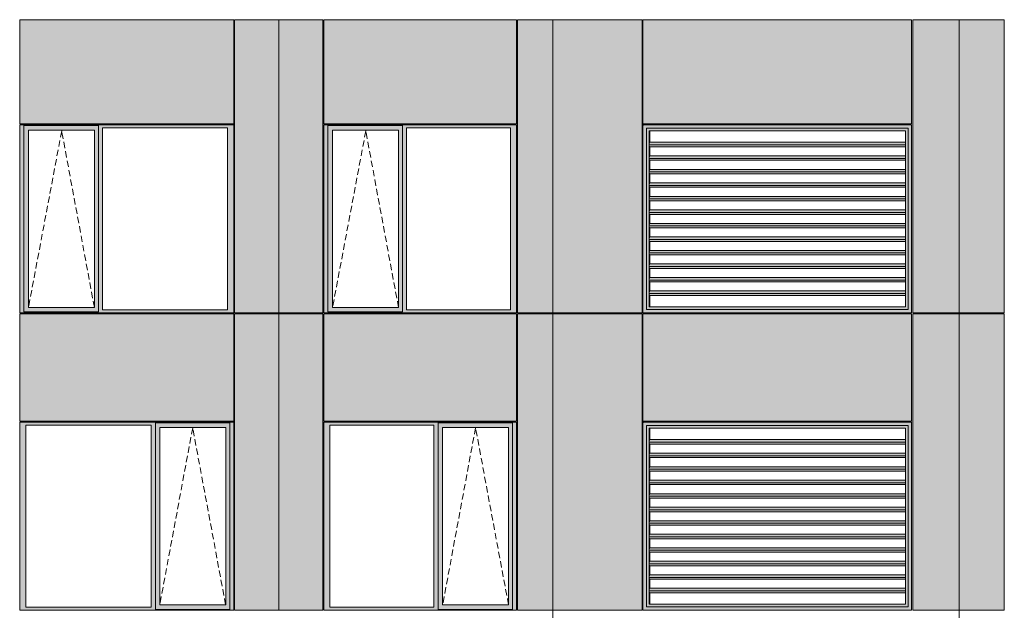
# Model space of a CAD drawing. Header units: millimetres. Extents: x 169383 to 755273, y -3871 to 302042.
# Tile 34 of 61: x 183420 to 194348, y 80398 to 86954. Entities that reach past the tile are written whole.
import ezdxf

# ---------------------------------------------------------------- set-up
doc = ezdxf.new("R2010")
doc.units = ezdxf.units.MM
doc.header["$MEASUREMENT"] = 0
doc.linetypes.add('OO_EOIAAY', pattern=[105.833361, 70.555568, -35.277793])
doc.layers.add('0_Ном._пера__1', color=7, linetype='Continuous', lineweight=0)
doc.layers.add('0_Ном._пера__120', color=7, linetype='Continuous', lineweight=0)
doc.layers.add('АР-Стены_внешние_.АР_Ном._пера__214', color=7, linetype='Continuous', lineweight=0, true_color=0xe2eaf1)

msp = doc.modelspace()

# ---------------------------------------------------------------- hatches: boundary and pattern name
at = {"layer": '0_Ном._пера__1', "linetype": 'Continuous', "lineweight": 0, "true_color": 0x000000}
for points in [[(183420.146, 85753.425), (183464.304, 85753.425), (183464.304, 85778.425), (185785.485, 85778.425), (185785.485, 85788.425), (183420.146, 85788.425)], [(185785.485, 85778.425), (184293.49, 85778.425), (184293.49, 85753.425), (184337.648, 85753.425), (185726.53, 85753.425), (185795.22, 85753.425), (185795.22, 85788.425), (185785.485, 85788.425)], [(186795.22, 85753.425), (186839.378, 85753.425), (186839.378, 85778.425), (188924.844, 85778.425), (188924.844, 85788.425), (186795.22, 85788.425)], [(188924.844, 85778.425), (187668.563, 85778.425), (187668.563, 85753.425), (187712.721, 85753.425), (188865.889, 85753.425), (188934.579, 85753.425), (188934.579, 85788.425), (188924.844, 85788.425)], [(190337.413, 85788.425), (190347.331, 85778.435), (190347.331, 85788.425)], [(190337.413, 85788.425), (190377.125, 85748.425), (191088.929, 85748.425), (191088.929, 85788.425)], [(190337.413, 85788.425), (190337.413, 83698.423), (190377.125, 83738.423), (190377.125, 85748.425), (190347.762, 85778), (190347.331, 85778), (190347.331, 85778.435)], [(191088.929, 85748.425), (192280.294, 85748.425), (192280.294, 85788.425), (191088.929, 85788.425)], [(192280.294, 85788.425), (192280.294, 85748.425), (193278.853, 85748.425), (193318.566, 85788.425), (193233.022, 85788.425)], [(193278.853, 83738.423), (193318.566, 83698.423), (193318.566, 85788.425), (193278.853, 85748.425)], [(183464.304, 83733.423), (183464.304, 85753.425), (183420.146, 85753.425), (183420.146, 83733.423)], [(183464.304, 85778.425), (183464.304, 85728.425), (183518.182, 85728.425), (184249.24, 85728.425), (184293.49, 85728.425), (184293.49, 85778.425)], [(183464.304, 85728.425), (183464.304, 83758.423), (183517.22, 83758.423), (183517.22, 85728.425)], [(184249.24, 83758.423), (184293.49, 83758.423), (184293.49, 85728.425), (184249.24, 85728.425)], [(184293.49, 85753.425), (184293.49, 83733.423), (184337.648, 83733.423), (184337.648, 85753.425)], [(185726.53, 83733.423), (185795.22, 83733.423), (185795.22, 85753.425), (185726.53, 85753.425)], [(186839.378, 83733.423), (186839.378, 85753.425), (186795.22, 85753.425), (186795.22, 83733.423)], [(186839.378, 85778.425), (186839.378, 85728.425), (186893.256, 85728.425), (187624.313, 85728.425), (187668.563, 85728.425), (187668.563, 85778.425)], [(186839.378, 85728.425), (186839.378, 83758.423), (186892.293, 83758.423), (186892.293, 85728.425)], [(187624.313, 83758.423), (187668.563, 83758.423), (187668.563, 85728.425), (187624.313, 85728.425)], [(187668.563, 85753.425), (187668.563, 83733.423), (187712.721, 83733.423), (187712.721, 85753.425)], [(188865.889, 83733.423), (188934.579, 83733.423), (188934.579, 85753.425), (188865.889, 85753.425)], [(190377.125, 83738.423), (190378.322, 83738.423), (190378.322, 85748.425), (190377.125, 85748.425)], [(190378.322, 85748.425), (190408.107, 85718.425), (191090.126, 85718.425), (191090.126, 85748.425)], [(190408.107, 85718.425), (190378.322, 85748.425), (190378.322, 83738.423), (190408.107, 83768.423), (190405.712, 83768.423), (190405.712, 85718.425)], [(190412.298, 85718.425), (190405.712, 85718.425), (190405.712, 83768.423), (190412.298, 83768.423), (190412.298, 83893.172), (190408.581, 83893.172), (190406.041, 83914.385), (190409.428, 83942.67), (190412.298, 83942.67), (190412.298, 84043.172), (190408.581, 84043.172), (190406.041, 84064.385), (190409.428, 84092.67), (190412.298, 84092.67), (190412.298, 84193.172), (190408.581, 84193.172), (190406.041, 84214.385), (190409.428, 84242.67), (190412.298, 84242.67), (190412.298, 84343.172), (190408.581, 84343.172), (190406.041, 84364.385), (190409.428, 84392.67), (190412.298, 84392.67), (190412.298, 84493.172), (190408.581, 84493.172), (190406.041, 84514.385), (190409.428, 84542.669), (190412.298, 84542.669), (190412.298, 84643.172), (190408.581, 84643.172), (190406.041, 84664.385), (190409.428, 84692.669), (190412.298, 84692.67), (190412.298, 84793.172), (190408.581, 84793.172), (190406.041, 84814.385), (190409.428, 84842.669), (190412.298, 84842.67), (190412.298, 84943.172), (190408.581, 84943.172), (190406.041, 84964.385), (190409.428, 84992.67), (190412.298, 84992.67), (190412.298, 85093.172), (190408.581, 85093.172), (190406.041, 85114.385), (190409.428, 85142.67), (190412.298, 85142.67), (190412.298, 85243.172), (190408.581, 85243.172), (190406.041, 85264.385), (190409.428, 85292.67), (190412.298, 85292.67), (190412.298, 85393.172), (190408.581, 85393.172), (190406.041, 85414.385), (190409.428, 85442.67), (190412.298, 85442.67)], [(191090.126, 85748.425), (191090.126, 85718.425), (192281.492, 85718.425), (192281.492, 85748.425)], [(192281.492, 85748.425), (192281.492, 85718.425), (193250.267, 85718.425), (193278.853, 85747.218), (193278.853, 85748.425)], [(193250.267, 83768.423), (193278.853, 83739.629), (193278.853, 85747.218), (193250.267, 85718.425)], [(190406.041, 85564.385), (193250.267, 85564.385), (193250.267, 85592.67), (190409.428, 85592.669)], [(190406.041, 85564.385), (190408.581, 85543.172), (193250.267, 85543.172), (193250.267, 85564.385)], [(190406.041, 85414.385), (193250.267, 85414.385), (193250.267, 85442.67), (190409.428, 85442.669)], [(190406.041, 85414.385), (190408.581, 85393.172), (193250.267, 85393.172), (193250.267, 85414.385)], [(190409.428, 85292.669), (190406.041, 85264.385), (193250.267, 85264.385), (193250.267, 85292.669)], [(193250.267, 85264.385), (190406.041, 85264.385), (190408.581, 85243.172), (193250.267, 85243.172)], [(190406.041, 85114.385), (193250.267, 85114.385), (193250.267, 85142.67), (190409.428, 85142.669)], [(193250.267, 85114.385), (190406.041, 85114.385), (190408.581, 85093.172), (193250.267, 85093.172)], [(190406.041, 84964.385), (193250.267, 84964.385), (193250.267, 84992.669), (190409.428, 84992.669)], [(193250.267, 84964.385), (190406.041, 84964.385), (190408.581, 84943.172), (193250.267, 84943.172)], [(190406.041, 84814.385), (193250.267, 84814.385), (193250.267, 84842.669), (190409.428, 84842.669)], [(190406.041, 84814.385), (190408.581, 84793.172), (193250.267, 84793.172), (193250.267, 84814.385)], [(190406.041, 84664.385), (193250.267, 84664.385), (193250.267, 84692.669), (190409.428, 84692.669)], [(190406.041, 84664.385), (190408.581, 84643.172), (193250.267, 84643.172), (193250.267, 84664.385)], [(190409.428, 84542.669), (190406.041, 84514.385), (193250.267, 84514.385), (193250.267, 84542.669)], [(190406.041, 84514.385), (190408.581, 84493.172), (193250.267, 84493.172), (193250.267, 84514.385)], [(190409.428, 84392.67), (190406.041, 84364.385), (193250.267, 84364.385), (193250.267, 84392.67)], [(193250.267, 84364.385), (190406.041, 84364.385), (190408.581, 84343.172), (193250.267, 84343.172)], [(190409.428, 84242.669), (190406.041, 84214.385), (193250.267, 84214.385), (193250.267, 84242.669)], [(190406.041, 84214.385), (190408.581, 84193.172), (193250.267, 84193.172), (193250.267, 84214.385)], [(190406.041, 84064.385), (193250.267, 84064.385), (193250.267, 84092.67), (190409.428, 84092.669)], [(193250.267, 84064.385), (190406.041, 84064.385), (190408.581, 84043.172), (193250.267, 84043.172)], [(190406.041, 83914.385), (193250.267, 83914.385), (193250.267, 83942.669), (190409.428, 83942.669)], [(190406.041, 83914.385), (190408.581, 83893.172), (193250.267, 83893.172), (193250.267, 83914.385)], [(183464.304, 83733.423), (183420.146, 83733.423), (183420.146, 83698.423), (185795.22, 83698.423), (185795.22, 83733.423), (185726.53, 83733.423), (184337.648, 83733.423), (184293.49, 83733.423), (184293.49, 83708.423), (183464.304, 83708.423)], [(183464.304, 83708.423), (184293.49, 83708.423), (184293.49, 83758.423), (184249.24, 83758.423), (183518.182, 83758.423), (183464.304, 83758.423)], [(186839.378, 83733.423), (186795.22, 83733.423), (186795.22, 83698.423), (188934.579, 83698.423), (188934.579, 83733.423), (188865.889, 83733.423), (187712.721, 83733.423), (187668.563, 83733.423), (187668.563, 83708.423), (186839.378, 83708.423)], [(186839.378, 83708.423), (187668.563, 83708.423), (187668.563, 83758.423), (187624.313, 83758.423), (186893.256, 83758.423), (186839.378, 83758.423)], [(190377.125, 83738.423), (190337.413, 83698.423), (190347.331, 83698.423), (191088.929, 83698.423), (191088.929, 83738.423)], [(190408.107, 83768.423), (190378.322, 83738.423), (191090.126, 83738.423), (191090.126, 83768.423)], [(191088.929, 83738.423), (191088.929, 83698.423), (192280.294, 83698.423), (192280.294, 83738.423)], [(191090.126, 83768.423), (191090.126, 83738.423), (192281.492, 83738.423), (192281.492, 83768.423)], [(192280.294, 83698.423), (193233.022, 83698.423), (193318.566, 83698.423), (193278.853, 83738.423), (192280.294, 83738.423)], [(192281.492, 83738.423), (193278.853, 83738.423), (193278.853, 83739.629), (193250.267, 83768.423), (192281.492, 83768.423)], [(190337.413, 83699.999), (190347.331, 83699.999), (190347.331, 83698.423), (190337.413, 83698.423)], [(183420.146, 82488.425), (183420.146, 82453.425), (183488.836, 82453.425), (184877.718, 82453.425), (184926.69, 82453.425), (184926.69, 82478.425), (185751.062, 82478.425), (185751.062, 82453.425), (185795.22, 82453.425), (185795.22, 82488.425)], [(183488.836, 80433.425), (183488.836, 82453.425), (183420.146, 82453.425), (183420.146, 80433.425)], [(184926.69, 82453.425), (184877.718, 82453.425), (184877.718, 80433.425), (184926.69, 80433.425)], [(184926.69, 82478.425), (184926.69, 82428.425), (184975.754, 82428.425), (185706.812, 82428.425), (185751.062, 82428.425), (185751.062, 82478.425)], [(184926.69, 80458.425), (184974.792, 80458.425), (184974.792, 82428.425), (184926.69, 82428.425)], [(185706.812, 82428.425), (185706.812, 80458.425), (185751.062, 80458.425), (185751.062, 82428.425)], [(185751.062, 80433.425), (185795.22, 80433.425), (185795.22, 82453.425), (185751.062, 82453.425)], [(186795.22, 82488.425), (186795.22, 82453.425), (186863.91, 82453.425), (188017.077, 82453.425), (188066.049, 82453.425), (188066.049, 82478.425), (188890.421, 82478.425), (188890.421, 82453.425), (188934.579, 82453.425), (188934.579, 82488.425)], [(186863.91, 80433.425), (186863.91, 82453.425), (186795.22, 82453.425), (186795.22, 80433.425)], [(188066.049, 82453.425), (188017.077, 82453.425), (188017.077, 80433.425), (188066.049, 80433.425)], [(188066.049, 82478.425), (188066.049, 82428.425), (188115.114, 82428.425), (188846.171, 82428.425), (188890.421, 82428.425), (188890.421, 82478.425)], [(188066.049, 80458.425), (188114.151, 80458.425), (188114.151, 82428.425), (188066.049, 82428.425)], [(188846.171, 82428.425), (188846.171, 80458.425), (188890.421, 80458.425), (188890.421, 82428.425)], [(188890.421, 80433.425), (188934.579, 80433.425), (188934.579, 82453.425), (188890.421, 82453.425)], [(190337.413, 82488.425), (190347.331, 82478.435), (190347.331, 82488.425)], [(190337.413, 82488.425), (190377.125, 82448.425), (191088.929, 82448.425), (191088.929, 82488.425)], [(190337.413, 82488.425), (190337.413, 80398.425), (190377.125, 80438.425), (190377.125, 82448.425), (190347.762, 82478), (190347.331, 82478), (190347.331, 82478.435)], [(190377.125, 80438.425), (190378.322, 80438.425), (190378.322, 82448.425), (190377.125, 82448.425)], [(190378.322, 82448.425), (190408.107, 82418.425), (191090.126, 82418.425), (191090.126, 82448.425)], [(190408.107, 82418.425), (190378.322, 82448.425), (190378.322, 80438.425), (190408.107, 80468.425), (190405.712, 80468.425), (190405.712, 82418.425)], [(190412.298, 82418.425), (190405.712, 82418.425), (190405.712, 80468.425), (190412.298, 80468.425), (190412.298, 80593.173), (190408.581, 80593.173), (190406.041, 80614.387), (190409.428, 80642.671), (190412.298, 80642.671), (190412.298, 80743.173), (190408.581, 80743.173), (190406.041, 80764.387), (190409.428, 80792.671), (190412.298, 80792.671), (190412.298, 80893.173), (190408.581, 80893.173), (190406.041, 80914.387), (190409.428, 80942.671), (190412.298, 80942.671), (190412.298, 81043.173), (190408.581, 81043.173), (190406.041, 81064.387), (190409.428, 81092.671), (190412.298, 81092.671), (190412.298, 81193.173), (190408.581, 81193.173), (190406.041, 81214.387), (190409.428, 81242.671), (190412.298, 81242.671), (190412.298, 81343.173), (190408.581, 81343.173), (190406.041, 81364.387), (190409.428, 81392.671), (190412.298, 81392.671), (190412.298, 81493.173), (190408.581, 81493.173), (190406.041, 81514.387), (190409.428, 81542.671), (190412.298, 81542.671), (190412.298, 81643.173), (190408.581, 81643.173), (190406.041, 81664.387), (190409.428, 81692.671), (190412.298, 81692.671), (190412.298, 81793.173), (190408.581, 81793.173), (190406.041, 81814.387), (190409.428, 81842.671), (190412.298, 81842.671), (190412.298, 81943.173), (190408.581, 81943.173), (190406.041, 81964.387), (190409.428, 81992.671), (190412.298, 81992.671), (190412.298, 82093.173), (190408.581, 82093.173), (190406.041, 82114.387), (190409.428, 82142.671), (190412.298, 82142.671)], [(191088.929, 82448.425), (192280.294, 82448.425), (192280.294, 82488.425), (191088.929, 82488.425)], [(191090.126, 82448.425), (191090.126, 82418.425), (192281.492, 82418.425), (192281.492, 82448.425)], [(192280.294, 82488.425), (192280.294, 82448.425), (193278.853, 82448.425), (193318.566, 82488.425), (193233.022, 82488.425)], [(192281.492, 82448.425), (192281.492, 82418.425), (193250.267, 82418.425), (193278.853, 82447.218), (193278.853, 82448.425)], [(193250.267, 80468.425), (193278.853, 80439.631), (193278.853, 82447.218), (193250.267, 82418.425)], [(193278.853, 80438.425), (193318.566, 80398.425), (193318.566, 82488.425), (193278.853, 82448.425)], [(190406.041, 82264.387), (193250.267, 82264.387), (193250.267, 82292.671), (190409.428, 82292.671)], [(190406.041, 82264.387), (190408.581, 82243.173), (193250.267, 82243.173), (193250.267, 82264.387)], [(190406.041, 82114.387), (193250.267, 82114.387), (193250.267, 82142.671), (190409.428, 82142.671)], [(190406.041, 82114.387), (190408.581, 82093.173), (193250.267, 82093.173), (193250.267, 82114.387)], [(190409.428, 81992.671), (190406.041, 81964.387), (193250.267, 81964.387), (193250.267, 81992.671)], [(193250.267, 81964.387), (190406.041, 81964.387), (190408.581, 81943.173), (193250.267, 81943.173)], [(190406.041, 81814.387), (193250.267, 81814.387), (193250.267, 81842.671), (190409.428, 81842.671)], [(193250.267, 81814.387), (190406.041, 81814.387), (190408.581, 81793.173), (193250.267, 81793.173)], [(190406.041, 81664.387), (193250.267, 81664.387), (193250.267, 81692.671), (190409.428, 81692.671)], [(193250.267, 81664.387), (190406.041, 81664.387), (190408.581, 81643.173), (193250.267, 81643.173)], [(190406.041, 81514.387), (193250.267, 81514.387), (193250.267, 81542.671), (190409.428, 81542.671)], [(190406.041, 81514.387), (190408.581, 81493.173), (193250.267, 81493.173), (193250.267, 81514.387)], [(190406.041, 81364.387), (193250.267, 81364.387), (193250.267, 81392.671), (190409.428, 81392.671)], [(190406.041, 81364.387), (190408.581, 81343.173), (193250.267, 81343.173), (193250.267, 81364.387)], [(190409.428, 81242.671), (190406.041, 81214.387), (193250.267, 81214.387), (193250.267, 81242.671)], [(190406.041, 81214.387), (190408.581, 81193.173), (193250.267, 81193.173), (193250.267, 81214.387)], [(190409.428, 81092.671), (190406.041, 81064.387), (193250.267, 81064.387), (193250.267, 81092.671)], [(193250.267, 81064.387), (190406.041, 81064.387), (190408.581, 81043.173), (193250.267, 81043.173)], [(190409.428, 80942.671), (190406.041, 80914.387), (193250.267, 80914.387), (193250.267, 80942.671)], [(190406.041, 80914.387), (190408.581, 80893.173), (193250.267, 80893.173), (193250.267, 80914.387)], [(190406.041, 80764.387), (193250.267, 80764.387), (193250.267, 80792.671), (190409.428, 80792.671)], [(193250.267, 80764.387), (190406.041, 80764.387), (190408.581, 80743.173), (193250.267, 80743.173)], [(190406.041, 80614.387), (193250.267, 80614.387), (193250.267, 80642.671), (190409.428, 80642.671)], [(190406.041, 80614.387), (190408.581, 80593.173), (193250.267, 80593.173), (193250.267, 80614.387)], [(183488.836, 80433.425), (183420.146, 80433.425), (183420.146, 80398.425), (185795.22, 80398.425), (185795.22, 80433.425), (185751.062, 80433.425), (185751.062, 80408.425), (184926.69, 80408.425), (184926.69, 80433.425), (184877.718, 80433.425)], [(184926.69, 80458.425), (184926.69, 80408.425), (185751.062, 80408.425), (185751.062, 80458.425), (185706.812, 80458.425), (184975.754, 80458.425)], [(186863.91, 80433.425), (186795.22, 80433.425), (186795.22, 80398.425), (188934.579, 80398.425), (188934.579, 80433.425), (188890.421, 80433.425), (188890.421, 80408.425), (188066.049, 80408.425), (188066.049, 80433.425), (188017.077, 80433.425)], [(188066.049, 80458.425), (188066.049, 80408.425), (188890.421, 80408.425), (188890.421, 80458.425), (188846.171, 80458.425), (188115.114, 80458.425)], [(190377.125, 80438.425), (190337.413, 80398.425), (190347.331, 80398.425), (191088.929, 80398.425), (191088.929, 80438.425)], [(190408.107, 80468.425), (190378.322, 80438.425), (191090.126, 80438.425), (191090.126, 80468.425)], [(191088.929, 80438.425), (191088.929, 80398.425), (192280.294, 80398.425), (192280.294, 80438.425)], [(191090.126, 80468.425), (191090.126, 80438.425), (192281.492, 80438.425), (192281.492, 80468.425)], [(192280.294, 80398.425), (193233.022, 80398.425), (193318.566, 80398.425), (193278.853, 80438.425), (192280.294, 80438.425)], [(192281.492, 80438.425), (193278.853, 80438.425), (193278.853, 80439.631), (193250.267, 80468.425), (192281.492, 80468.425)], [(190337.413, 80400), (190347.331, 80400), (190347.331, 80398.425), (190337.413, 80398.425)]]:
    msp.add_hatch(color=18, dxfattribs=at).paths.add_polyline_path(points)
at = {"layer": 'АР-Стены_внешние_.АР_Ном._пера__214', "linetype": 'Continuous', "lineweight": 0, "true_color": 0xe5e8eb}
for points in [[(183420.146, 86953.676), (183420.146, 85798.425), (185795.219, 85798.425), (185795.219, 86953.676)], [(185805.22, 86953.676), (185805.22, 83698.425), (186295.22, 83698.425), (186295.22, 86953.676)], [(186295.22, 86953.676), (186295.22, 83698.425), (186785.22, 83698.425), (186785.22, 86953.676)], [(186795.22, 86953.676), (186795.22, 85798.425), (188934.578, 85798.425), (188934.578, 86953.676)], [(188944.579, 86953.676), (188944.579, 83698.425), (189336.912, 83698.425), (189336.912, 86953.676)], [(189237.435, 86953.676), (189237.435, 83698.423), (190327.413, 83698.423), (190327.413, 86953.676)], [(190337.413, 85798.425), (193318.566, 85798.425), (193318.566, 86953.676), (190337.413, 86953.676)], [(193331.946, 86953.676), (193331.946, 83698.423), (193847.541, 83698.423), (193847.541, 86953.676)], [(193847.541, 86953.676), (193847.541, 83698.423), (194347.678, 83698.423), (194347.678, 86953.676)], [(183420.146, 83688.423), (183420.146, 82498.425), (185795.22, 82498.425), (185795.22, 83688.423)], [(185805.22, 82488.425), (185805.22, 80398.425), (186295.22, 80398.425), (186295.22, 83688.423), (185805.22, 83688.423)], [(186295.22, 83688.423), (186295.22, 80398.425), (186785.22, 80398.425), (186785.22, 83688.423)], [(186795.22, 83688.423), (186795.22, 82498.425), (188934.579, 82498.425), (188934.579, 83688.423)], [(188944.579, 82488.425), (188944.579, 80398.425), (189336.912, 80398.425), (189336.912, 83688.423), (188944.579, 83688.423)], [(189237.435, 83688.423), (189237.435, 80398.425), (190327.413, 80398.425), (190327.413, 83688.423)], [(190337.413, 82498.425), (193318.566, 82498.425), (193318.566, 83688.423), (190337.413, 83688.423)], [(193331.946, 83688.423), (193331.946, 80398.425), (193847.541, 80398.425), (193847.541, 83688.423)], [(193847.541, 83688.423), (193847.541, 80398.425), (194347.678, 80398.425), (194347.678, 83688.423)]]:
    msp.add_hatch(color=254, dxfattribs=at).paths.add_polyline_path(points)

# ---------------------------------------------------------------- linework, layer by layer
at = {"layer": '0_Ном._пера__120', "color": 7, "linetype": 'Continuous', "lineweight": 0}
for p, q in [((183420.146, 85798.425), (183420.146, 86953.676)), ((183420.146, 86953.676), (185795.219, 86953.676)), ((185795.219, 85798.425), (185795.219, 86953.676)), ((185805.22, 86953.676), (185805.22, 83698.425)), ((185805.22, 86953.676), (186785.22, 86953.676)), ((186295.22, 83688.423), (186295.22, 86953.676)), ((186785.22, 83698.425), (186785.22, 86953.676)), ((186795.22, 85798.425), (186795.22, 86953.676)), ((186795.22, 86953.676), (188934.578, 86953.676)), ((188934.578, 85798.425), (188934.578, 86953.676)), ((188944.579, 86953.676), (188944.579, 83698.425)), ((188944.579, 86953.676), (190327.413, 86953.676)), ((189336.912, 83688.423), (189336.912, 86953.676)), ((190327.413, 86953.676), (190327.413, 83698.423)), ((190337.413, 86953.676), (190337.413, 85798.425)), ((190337.413, 86953.676), (193318.566, 86953.676)), ((193318.566, 86953.676), (193318.566, 85798.425)), ((193331.946, 83698.423), (193331.946, 86953.676)), ((193331.946, 86953.676), (194347.678, 86953.676)), ((193847.541, 83701.919), (193847.541, 86953.676)), ((194347.678, 86953.676), (194347.678, 83698.423)), ((185795.219, 85798.425), (183420.146, 85798.425)), ((185795.22, 85788.425), (183420.146, 85788.425)), ((183430.051, 85788.425), (183420.146, 85788.425)), ((183420.146, 85788.425), (183420.146, 85753.425)), ((185795.22, 85753.425), (185795.22, 85788.425)), ((188934.578, 85798.425), (186795.22, 85798.425)), ((188934.579, 85788.425), (186795.22, 85788.425)), ((186805.124, 85788.425), (186795.22, 85788.425)), ((186795.22, 85788.425), (186795.22, 85753.425)), ((188934.579, 85753.425), (188934.579, 85788.425)), ((193318.566, 85798.425), (190337.413, 85798.425)), ((190337.413, 85788.425), (190347.331, 85788.425)), ((190337.413, 83698.423), (190337.413, 85788.425)), ((190347.331, 85788.425), (193308.878, 85788.425)), ((190347.331, 85788.425), (191088.929, 85788.425)), ((191088.929, 85788.425), (192280.294, 85788.425)), ((192280.294, 85788.425), (193308.878, 85788.425)), ((193308.878, 85788.425), (193318.566, 85788.425)), ((193318.566, 85788.425), (193318.566, 83698.423)), ((183420.146, 85753.425), (183420.146, 83733.423)), ((183464.304, 85753.425), (183464.304, 85778.425)), ((183464.304, 85778.425), (184293.49, 85778.425)), ((183464.304, 85753.425), (183464.304, 83712.999)), ((184248.277, 85728.425), (183517.22, 85728.425)), ((183517.22, 85728.425), (183517.22, 83758.423)), ((184248.277, 85728.425), (184249.24, 85728.425)), ((184249.24, 85728.425), (184249.24, 83758.423)), ((184293.49, 85778.425), (184293.49, 85753.425)), ((184293.49, 85753.425), (184293.49, 83733.423)), ((184337.648, 83733.423), (184337.648, 85753.425)), ((184337.648, 85753.425), (185726.53, 85753.425)), ((185726.53, 85753.425), (185726.53, 83733.423)), ((185795.22, 83733.423), (185795.22, 85753.425)), ((186795.22, 85753.425), (186795.22, 83733.423)), ((186839.378, 85753.425), (186839.378, 85778.425)), ((186839.378, 85778.425), (187668.563, 85778.425)), ((186839.378, 85753.425), (186839.378, 83712.999)), ((187623.35, 85728.425), (186892.293, 85728.425)), ((186892.293, 85728.425), (186892.293, 83758.423)), ((187623.35, 85728.425), (187624.313, 85728.425)), ((187624.313, 85728.425), (187624.313, 83758.423)), ((187668.563, 85778.425), (187668.563, 85753.425)), ((187668.563, 85753.425), (187668.563, 83733.423)), ((187712.721, 83733.423), (187712.721, 85753.425)), ((187712.721, 85753.425), (188865.889, 85753.425)), ((188865.889, 85753.425), (188865.889, 83733.423)), ((188934.579, 83733.423), (188934.579, 85753.425)), ((191088.929, 85748.425), (190377.125, 85748.425)), ((190377.125, 85748.425), (190377.125, 83738.423)), ((190405.712, 83768.423), (190405.712, 85718.425)), ((190405.712, 85718.425), (193250.267, 85718.425)), ((190405.712, 83768.423), (190405.712, 85718.425)), ((190412.298, 85592.67), (190412.298, 85718.425)), ((192280.294, 85748.425), (191088.929, 85748.425)), ((193278.853, 85748.425), (192280.294, 85748.425)), ((193250.267, 83768.423), (193250.267, 85718.425)), ((193278.853, 83738.423), (193278.853, 85748.425)), ((190406.041, 85564.385), (190409.428, 85592.67)), ((193250.267, 85564.385), (190406.041, 85564.385)), ((190408.581, 85543.172), (190406.041, 85564.385)), ((193250.267, 85592.67), (190409.428, 85592.67)), ((190409.428, 85592.67), (190412.298, 85592.67)), ((193250.267, 85543.172), (190408.581, 85543.172)), ((190412.298, 85442.67), (190412.298, 85543.172)), ((190406.041, 85414.385), (190409.428, 85442.67)), ((193250.267, 85414.385), (190406.041, 85414.385)), ((190408.581, 85393.172), (190406.041, 85414.385)), ((193250.267, 85393.172), (190408.581, 85393.172)), ((193250.267, 85442.67), (190409.428, 85442.67)), ((190412.298, 85292.67), (190412.298, 85393.172)), ((190406.041, 85264.385), (190409.428, 85292.67)), ((193250.267, 85264.385), (190406.041, 85264.385)), ((190408.581, 85243.172), (190406.041, 85264.385)), ((193250.267, 85243.172), (190408.581, 85243.172)), ((193250.267, 85292.67), (190409.428, 85292.67)), ((190412.298, 85142.67), (190412.298, 85243.172)), ((190406.041, 85114.385), (190409.428, 85142.67)), ((193250.267, 85142.67), (190409.428, 85142.67)), ((193250.267, 85114.385), (190406.041, 85114.385)), ((190408.581, 85093.172), (190406.041, 85114.385)), ((193250.267, 85093.172), (190408.581, 85093.172)), ((190412.298, 84992.67), (190412.298, 85093.172)), ((190406.041, 84964.385), (190409.428, 84992.67)), ((193250.267, 84964.385), (190406.041, 84964.385)), ((190408.581, 84943.172), (190406.041, 84964.385)), ((193250.267, 84943.172), (190408.581, 84943.172)), ((193250.267, 84992.67), (190409.428, 84992.67)), ((190412.298, 84842.67), (190412.298, 84943.172)), ((190406.041, 84814.385), (190409.428, 84842.67)), ((193250.267, 84814.385), (190406.041, 84814.385)), ((190408.581, 84793.172), (190406.041, 84814.385)), ((193250.267, 84842.67), (190409.428, 84842.67)), ((190406.041, 84664.385), (190409.428, 84692.669)), ((193250.267, 84793.172), (190408.581, 84793.172)), ((193250.267, 84692.669), (190409.428, 84692.669)), ((190412.298, 84692.669), (190412.298, 84793.172)), ((193250.267, 84664.385), (190406.041, 84664.385)), ((190408.581, 84643.172), (190406.041, 84664.385)), ((193250.267, 84643.172), (190408.581, 84643.172)), ((190412.298, 84542.669), (190412.298, 84643.172)), ((190406.041, 84514.385), (190409.428, 84542.669)), ((193250.267, 84514.385), (190406.041, 84514.385)), ((190408.581, 84493.172), (190406.041, 84514.385)), ((193250.267, 84493.172), (190408.581, 84493.172)), ((193250.267, 84542.669), (190409.428, 84542.669)), ((190412.298, 84392.67), (190412.298, 84493.172)), ((190406.041, 84364.385), (190409.428, 84392.67)), ((193250.267, 84364.385), (190406.041, 84364.385)), ((190408.581, 84343.172), (190406.041, 84364.385)), ((193250.267, 84392.67), (190409.428, 84392.67)), ((193250.267, 84343.172), (190408.581, 84343.172)), ((190412.298, 84242.67), (190412.298, 84343.172)), ((190406.041, 84214.385), (190409.428, 84242.67)), ((193250.267, 84214.385), (190406.041, 84214.385)), ((190408.581, 84193.172), (190406.041, 84214.385)), ((193250.267, 84193.172), (190408.581, 84193.172)), ((193250.267, 84242.67), (190409.428, 84242.67)), ((190412.298, 84092.67), (190412.298, 84193.172)), ((190406.041, 84064.385), (190409.428, 84092.67)), ((193250.267, 84064.385), (190406.041, 84064.385)), ((190408.581, 84043.172), (190406.041, 84064.385)), ((193250.267, 84043.172), (190408.581, 84043.172)), ((193250.267, 84092.67), (190409.428, 84092.67)), ((190412.298, 83942.67), (190412.298, 84043.172)), ((190406.041, 83914.385), (190409.428, 83942.67)), ((193250.267, 83942.67), (190409.428, 83942.67)), ((193250.267, 83914.385), (190406.041, 83914.385)), ((190408.581, 83893.172), (190406.041, 83914.385)), ((193250.267, 83893.172), (190408.581, 83893.172)), ((190412.298, 83768.423), (190412.298, 83893.172)), ((183420.146, 83733.423), (183420.146, 83698.423)), ((184293.49, 83712.999), (183464.304, 83712.999)), ((183517.22, 83758.423), (184248.277, 83758.423)), ((184249.24, 83758.423), (184248.277, 83758.423)), ((184293.49, 83733.423), (184293.49, 83712.999)), ((185726.53, 83733.423), (184337.648, 83733.423)), ((185795.22, 83698.423), (185795.22, 83733.423)), ((186795.22, 83733.423), (186795.22, 83698.423)), ((187668.563, 83712.999), (186839.378, 83712.999)), ((186892.293, 83758.423), (187623.35, 83758.423)), ((187624.313, 83758.423), (187623.35, 83758.423)), ((187668.563, 83733.423), (187668.563, 83712.999)), ((188865.889, 83733.423), (187712.721, 83733.423)), ((188934.579, 83698.423), (188934.579, 83733.423)), ((190377.125, 83738.423), (191088.929, 83738.423)), ((193247.872, 83768.423), (190405.712, 83768.423)), ((191088.929, 83738.423), (192280.294, 83738.423)), ((192280.294, 83738.423), (193278.853, 83738.423)), ((193250.267, 83768.423), (193247.872, 83768.423)), ((183429.774, 83698.425), (183420.146, 83698.425)), ((183420.146, 83698.423), (183429.971, 83698.423)), ((183420.146, 82498.425), (183420.146, 83688.423)), ((185795.22, 83688.423), (183420.146, 83688.423)), ((183429.971, 83698.423), (185785.405, 83698.423)), ((185785.405, 83698.423), (185795.22, 83698.423)), ((185795.22, 82498.425), (185795.22, 83688.423)), ((186295.22, 83698.425), (185805.22, 83698.425)), ((185805.22, 83688.423), (185805.22, 80398.425)), ((186785.22, 83688.423), (185805.22, 83688.423)), ((186785.22, 83698.425), (186295.22, 83698.425)), ((186295.22, 83688.423), (186295.22, 80398.425)), ((186785.22, 80398.425), (186785.22, 83688.423)), ((186804.848, 83698.425), (186795.22, 83698.425)), ((186795.22, 83698.423), (186805.045, 83698.423)), ((186795.22, 82498.425), (186795.22, 83688.423)), ((188934.579, 83688.423), (186795.22, 83688.423)), ((186805.045, 83698.423), (188924.765, 83698.423)), ((188924.765, 83698.423), (188934.579, 83698.423)), ((188934.579, 82498.425), (188934.579, 83688.423)), ((189336.912, 83698.425), (188944.579, 83698.425)), ((188944.579, 83688.423), (188944.579, 80398.425)), ((190327.413, 83688.423), (188944.579, 83688.423)), ((189237.435, 83698.423), (190327.413, 83698.423)), ((189336.912, 83688.423), (189336.912, 80398.425)), ((190327.413, 83688.423), (190327.413, 80398.425)), ((190337.413, 83698.423), (190337.413, 83699.999)), ((190337.671, 83698.423), (190337.413, 83698.423)), ((190347.331, 83698.423), (190337.413, 83698.423)), ((190337.413, 83688.423), (190337.413, 82498.425)), ((193318.566, 83688.423), (190337.413, 83688.423)), ((190347.331, 83698.423), (190337.671, 83698.423)), ((191088.929, 83698.423), (190347.331, 83698.423)), ((192280.294, 83698.423), (191088.929, 83698.423)), ((193308.878, 83698.423), (192280.294, 83698.423)), ((193318.566, 83698.423), (193308.878, 83698.423)), ((193318.566, 83688.423), (193318.566, 82498.425)), ((193331.946, 83698.423), (193847.541, 83698.423)), ((193331.946, 83688.423), (193331.946, 80398.425)), ((194347.678, 83688.423), (193331.946, 83688.423)), ((193847.541, 83696.926), (193847.541, 83701.919)), ((193847.541, 83698.423), (194347.678, 83698.423)), ((193847.541, 83688.423), (193847.541, 83696.926)), ((193847.541, 80398.425), (193847.541, 83688.423)), ((194347.678, 83688.423), (194347.678, 80398.425)), ((185795.22, 82498.425), (183420.146, 82498.425)), ((183420.146, 82453.425), (183420.146, 82488.425)), ((183420.146, 82488.425), (185795.22, 82488.425)), ((183420.146, 80433.425), (183420.146, 82453.425)), ((183488.836, 82453.425), (183488.836, 80433.425)), ((184877.718, 82453.425), (183488.836, 82453.425)), ((184877.718, 80433.425), (184877.718, 82453.425)), ((184926.69, 82428.425), (184926.69, 82478.425)), ((185751.062, 82478.425), (184926.69, 82478.425)), ((184926.69, 80458.425), (184926.69, 82428.425)), ((184974.792, 80458.425), (184974.792, 82428.425)), ((184974.792, 82428.425), (185705.849, 82428.425)), ((185706.812, 82428.425), (185705.849, 82428.425)), ((185706.812, 80458.425), (185706.812, 82428.425)), ((185751.062, 82453.425), (185751.062, 82478.425)), ((185751.062, 82453.425), (185751.062, 80433.425)), ((185795.22, 82488.425), (185795.22, 82453.425)), ((185795.22, 82453.425), (185795.22, 80433.425)), ((188934.579, 82498.425), (186795.22, 82498.425)), ((186795.22, 82453.425), (186795.22, 82488.425)), ((186795.22, 82488.425), (188934.579, 82488.425)), ((186795.22, 80433.425), (186795.22, 82453.425)), ((186863.91, 82453.425), (186863.91, 80433.425)), ((188017.077, 82453.425), (186863.91, 82453.425)), ((188017.077, 80433.425), (188017.077, 82453.425)), ((188066.049, 82428.425), (188066.049, 82478.425)), ((188890.421, 82478.425), (188066.049, 82478.425)), ((188066.049, 80458.425), (188066.049, 82428.425)), ((188114.151, 80458.425), (188114.151, 82428.425)), ((188114.151, 82428.425), (188845.208, 82428.425)), ((188846.171, 82428.425), (188845.208, 82428.425)), ((188846.171, 80458.425), (188846.171, 82428.425)), ((188890.421, 82453.425), (188890.421, 82478.425)), ((188890.421, 82453.425), (188890.421, 80433.425)), ((188934.579, 82488.425), (188934.579, 82453.425)), ((188934.579, 82453.425), (188934.579, 80433.425)), ((193318.566, 82498.425), (190337.413, 82498.425)), ((190337.413, 82488.425), (190347.331, 82488.425)), ((190337.413, 80398.425), (190337.413, 82488.425)), ((190347.331, 82488.425), (193308.878, 82488.425)), ((190347.331, 82488.425), (191088.929, 82488.425)), ((191088.929, 82448.425), (190377.125, 82448.425)), ((190377.125, 82448.425), (190377.125, 80438.425)), ((190405.712, 80468.425), (190405.712, 82418.425)), ((190405.712, 82418.425), (193250.267, 82418.425)), ((190405.712, 80468.425), (190405.712, 82418.425)), ((190412.298, 82292.671), (190412.298, 82418.425)), ((191088.929, 82488.425), (192280.294, 82488.425)), ((192280.294, 82448.425), (191088.929, 82448.425)), ((192280.294, 82488.425), (193308.878, 82488.425)), ((193278.853, 82448.425), (192280.294, 82448.425)), ((193250.267, 80468.425), (193250.267, 82418.425)), ((193278.853, 80438.425), (193278.853, 82448.425)), ((193308.878, 82488.425), (193318.566, 82488.425)), ((193318.566, 82488.425), (193318.566, 80398.425)), ((190406.041, 82264.387), (190409.428, 82292.671)), ((193250.267, 82292.671), (190409.428, 82292.671)), ((190409.428, 82292.671), (190412.298, 82292.671)), ((193250.267, 82264.387), (190406.041, 82264.387)), ((190408.581, 82243.173), (190406.041, 82264.387)), ((193250.267, 82243.173), (190408.581, 82243.173)), ((190412.298, 82142.671), (190412.298, 82243.173)), ((190406.041, 82114.387), (190409.428, 82142.671)), ((193250.267, 82114.387), (190406.041, 82114.387)), ((190408.581, 82093.173), (190406.041, 82114.387)), ((193250.267, 82093.173), (190408.581, 82093.173)), ((193250.267, 82142.671), (190409.428, 82142.671)), ((190412.298, 81992.671), (190412.298, 82093.173)), ((190406.041, 81964.387), (190409.428, 81992.671)), ((193250.267, 81964.387), (190406.041, 81964.387)), ((190408.581, 81943.173), (190406.041, 81964.387)), ((193250.267, 81992.671), (190409.428, 81992.671)), ((193250.267, 81943.173), (190408.581, 81943.173)), ((190412.298, 81842.671), (190412.298, 81943.173)), ((190406.041, 81814.387), (190409.428, 81842.671)), ((193250.267, 81814.387), (190406.041, 81814.387)), ((190408.581, 81793.173), (190406.041, 81814.387)), ((193250.267, 81793.173), (190408.581, 81793.173)), ((193250.267, 81842.671), (190409.428, 81842.671)), ((190412.298, 81692.671), (190412.298, 81793.173)), ((190406.041, 81664.387), (190409.428, 81692.671)), ((193250.267, 81664.387), (190406.041, 81664.387)), ((190408.581, 81643.173), (190406.041, 81664.387)), ((193250.267, 81643.173), (190408.581, 81643.173)), ((193250.267, 81692.671), (190409.428, 81692.671)), ((190412.298, 81542.671), (190412.298, 81643.173)), ((190406.041, 81514.387), (190409.428, 81542.671)), ((193250.267, 81542.671), (190409.428, 81542.671)), ((193250.267, 81514.387), (190406.041, 81514.387)), ((190408.581, 81493.173), (190406.041, 81514.387)), ((193250.267, 81493.173), (190408.581, 81493.173)), ((190412.298, 81392.671), (190412.298, 81493.173)), ((190406.041, 81364.387), (190409.428, 81392.671)), ((193250.267, 81364.387), (190406.041, 81364.387)), ((190408.581, 81343.173), (190406.041, 81364.387)), ((193250.267, 81343.173), (190408.581, 81343.173)), ((193250.267, 81392.671), (190409.428, 81392.671)), ((190412.298, 81242.671), (190412.298, 81343.173)), ((190406.041, 81214.387), (190409.428, 81242.671)), ((193250.267, 81214.387), (190406.041, 81214.387)), ((190408.581, 81193.173), (190406.041, 81214.387)), ((193250.267, 81193.173), (190408.581, 81193.173)), ((193250.267, 81242.671), (190409.428, 81242.671)), ((190412.298, 81092.671), (190412.298, 81193.173)), ((190406.041, 81064.387), (190409.428, 81092.671)), ((193250.267, 81092.671), (190409.428, 81092.671)), ((193250.267, 81064.387), (190406.041, 81064.387)), ((190408.581, 81043.173), (190406.041, 81064.387)), ((193250.267, 81043.173), (190408.581, 81043.173)), ((190412.298, 80942.671), (190412.298, 81043.173)), ((190406.041, 80914.387), (190409.428, 80942.671)), ((193250.267, 80914.387), (190406.041, 80914.387)), ((190408.581, 80893.173), (190406.041, 80914.387)), ((193250.267, 80893.173), (190408.581, 80893.173)), ((193250.267, 80942.671), (190409.428, 80942.671)), ((190412.298, 80792.671), (190412.298, 80893.173)), ((190406.041, 80764.387), (190409.428, 80792.671)), ((193250.267, 80764.387), (190406.041, 80764.387)), ((190408.581, 80743.173), (190406.041, 80764.387)), ((193250.267, 80792.671), (190409.428, 80792.671)), ((193250.267, 80743.173), (190408.581, 80743.173)), ((190412.298, 80642.671), (190412.298, 80743.173)), ((190406.041, 80614.387), (190409.428, 80642.671)), ((193250.267, 80614.387), (190406.041, 80614.387)), ((190408.581, 80593.173), (190406.041, 80614.387)), ((193250.267, 80593.173), (190408.581, 80593.173)), ((193250.267, 80642.671), (190409.428, 80642.671)), ((190412.298, 80468.425), (190412.298, 80593.173)), ((183420.146, 80398.425), (183420.146, 80433.425)), ((183488.836, 80433.425), (184877.718, 80433.425)), ((184926.69, 80408.425), (184926.69, 80458.425)), ((185705.849, 80458.425), (184974.792, 80458.425)), ((185705.849, 80458.425), (185706.812, 80458.425)), ((185751.062, 80433.425), (185751.062, 80408.425)), ((185795.22, 80433.425), (185795.22, 80398.425)), ((186795.22, 80398.425), (186795.22, 80433.425)), ((186863.91, 80433.425), (188017.077, 80433.425)), ((188066.049, 80408.425), (188066.049, 80458.425)), ((188845.208, 80458.425), (188114.151, 80458.425)), ((188845.208, 80458.425), (188846.171, 80458.425)), ((188890.421, 80433.425), (188890.421, 80408.425)), ((188934.579, 80433.425), (188934.579, 80398.425)), ((190377.125, 80438.425), (191088.929, 80438.425)), ((193247.872, 80468.425), (190405.712, 80468.425)), ((191088.929, 80438.425), (192280.294, 80438.425)), ((192280.294, 80438.425), (193278.853, 80438.425)), ((193250.267, 80468.425), (193247.872, 80468.425)), ((185795.22, 80398.425), (183420.146, 80398.425)), ((184926.69, 80408.425), (185751.062, 80408.425)), ((186295.22, 80398.425), (185805.22, 80398.425)), ((186785.22, 80398.425), (186295.22, 80398.425)), ((188934.579, 80398.425), (186795.22, 80398.425)), ((188066.049, 80408.425), (188890.421, 80408.425)), ((189235.699, 80398.425), (188944.579, 80398.425)), ((189336.912, 80398.425), (188944.579, 80398.425)), ((189235.699, 80398.425), (189285.699, 80398.425)), ((189237.435, 80398.425), (190327.413, 80398.425)), ((189287.435, 80398.425), (189285.699, 80398.425)), ((189336.912, 77098.425), (189336.912, 80398.425)), ((190337.413, 80398.425), (190337.413, 80400)), ((190347.331, 80398.425), (190337.413, 80398.425)), ((191088.929, 80398.425), (190347.331, 80398.425)), ((192280.294, 80398.425), (191088.929, 80398.425)), ((193308.878, 80398.425), (192280.294, 80398.425)), ((193318.566, 80398.425), (193308.878, 80398.425)), ((193331.946, 80398.425), (193836.557, 80398.425)), ((194035.543, 80398.425), (193836.557, 80398.425)), ((193847.541, 77101.919), (193847.541, 80398.425)), ((194035.543, 80398.425), (194347.678, 80398.425))]:
    msp.add_line(p, q, dxfattribs=at)
at = {"layer": '0_Ном._пера__120', "color": 7, "linetype": 'OO_EOIAAY', "lineweight": 0}
for p, q in [((183886.24, 85718.425), (183517.22, 83758.423)), ((184249.24, 83758.423), (183886.24, 85718.425)), ((187261.314, 85718.425), (186892.293, 83758.423)), ((187624.313, 83758.423), (187261.314, 85718.425)), ((185339.983, 82424.434), (184974.792, 80458.425)), ((185705.849, 80458.425), (185339.177, 82428.425)), ((188479.342, 82424.434), (188114.151, 80458.425)), ((188845.208, 80458.425), (188478.536, 82428.425))]:
    msp.add_line(p, q, dxfattribs=at)

doc.saveas('drawing.dxf')
